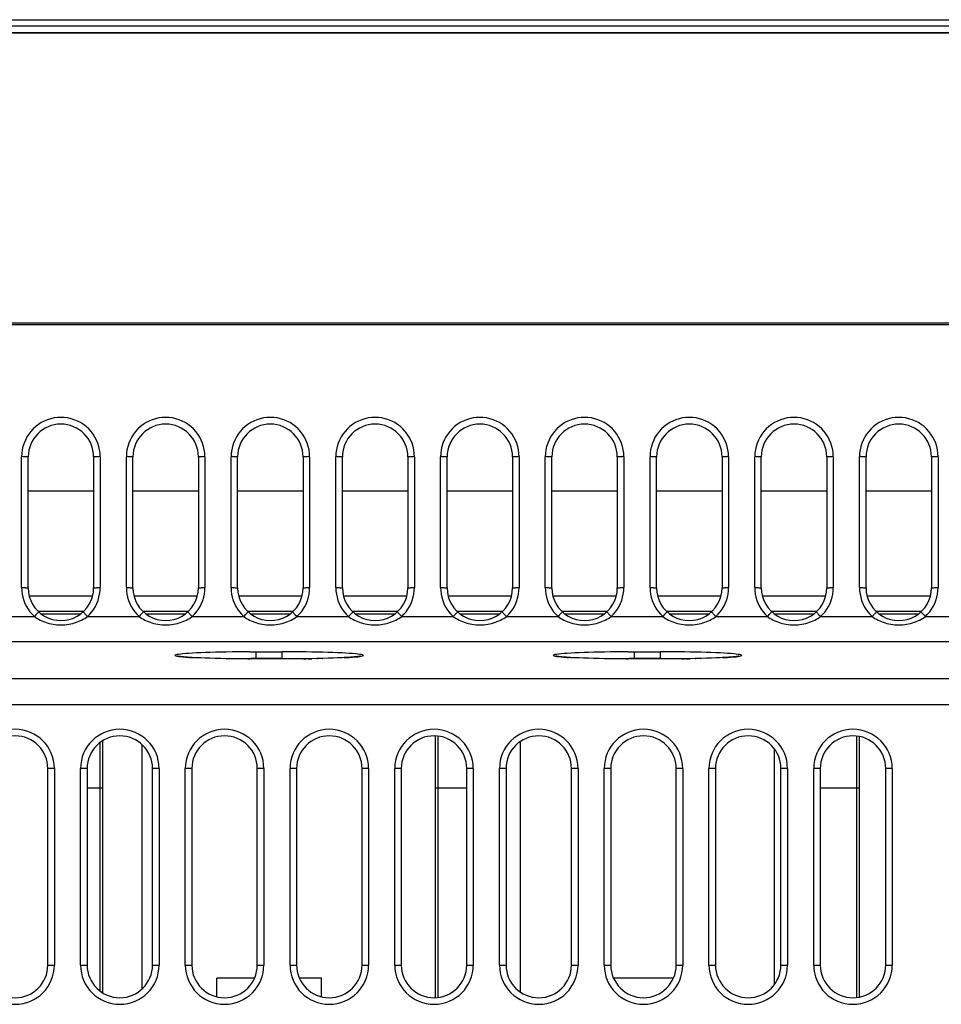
# Model space of a CAD drawing. Header units: millimetres. Extents: x 0 to 1574, y -402 to 1216.
# Tile 57 of 89: x 494 to 564, y 1092 to 1167. Entities that reach past the tile are written whole.
import ezdxf

# ---------------------------------------------------------------- set-up
doc = ezdxf.new("R2010")
doc.units = ezdxf.units.MM
doc.header["$LTSCALE"] = 65.395
for name, color, linetype in [('EFC5610_90KW_BOTTOM_1_AM_0', 7, 'CONTINUOUS'), ('EFC5610_90KW_TOP_COVER_P3__AM_0', 7, 'CONTINUOUS'), ('MANIFOLD_SOLID_BREP_128378_AM_0', 7, 'CONTINUOUS'), ('MANIFOLD_SOLID_BREP_372190_AM_0', 7, 'CONTINUOUS'), ('MANIFOLD_SOLID_BREP_374532_AM_0', 7, 'CONTINUOUS'), ('TERMINAL_HAPPY_3P_1_AM_0', 7, 'CONTINUOUS'), ('VFC5610_90KW_TOP_COVER_P3__AM_0', 7, 'CONTINUOUS')]:
    doc.layers.add(name, color=color, linetype=linetype)

msp = doc.modelspace()

# ---------------------------------------------------------------- linework, layer by layer
at = {"layer": 'EFC5610_90KW_BOTTOM_1_AM_0', "color": 7}
for p, q in [((584.794, 1144.27), (430.794, 1144.27)), ((584.794, 1144.161), (455.382, 1144.161)), ((493.794, 1124.088), (493.794, 1134.084)), ((494.294, 1124.07), (494.294, 1134.07)), ((499.294, 1134.07), (499.294, 1124.07)), ((499.794, 1134.084), (499.794, 1124.088)), ((501.794, 1124.088), (501.794, 1134.084)), ((502.294, 1124.07), (502.294, 1134.07)), ((507.294, 1134.07), (507.294, 1124.07)), ((507.794, 1134.084), (507.794, 1124.088)), ((509.794, 1124.088), (509.794, 1134.084)), ((510.294, 1124.07), (510.294, 1134.07)), ((515.294, 1134.07), (515.294, 1124.07)), ((515.794, 1134.084), (515.794, 1124.088)), ((517.794, 1124.088), (517.794, 1134.084)), ((518.294, 1124.07), (518.294, 1134.07)), ((523.294, 1134.07), (523.294, 1124.07)), ((523.794, 1134.084), (523.794, 1124.088)), ((525.794, 1124.088), (525.794, 1134.084)), ((526.294, 1124.07), (526.294, 1134.07)), ((531.294, 1134.07), (531.294, 1124.07)), ((531.794, 1134.084), (531.794, 1124.088)), ((533.794, 1124.088), (533.794, 1134.084)), ((534.294, 1124.07), (534.294, 1134.07)), ((539.294, 1134.07), (539.294, 1124.07)), ((539.794, 1134.084), (539.794, 1124.088)), ((541.794, 1124.088), (541.794, 1134.084)), ((542.294, 1124.07), (542.294, 1134.07)), ((547.294, 1134.07), (547.294, 1124.07)), ((547.794, 1134.084), (547.794, 1124.088)), ((549.794, 1124.088), (549.794, 1134.084)), ((550.294, 1124.07), (550.294, 1134.07)), ((555.294, 1134.07), (555.294, 1124.07)), ((555.794, 1134.084), (555.794, 1124.088)), ((557.794, 1124.088), (557.794, 1134.084)), ((558.294, 1124.07), (558.294, 1134.07)), ((563.294, 1134.07), (563.294, 1124.07)), ((563.794, 1134.084), (563.794, 1124.088)), ((490.824, 1121.879), (494.764, 1121.879)), ((494.853, 1121.975), (494.764, 1121.879)), ((498.62, 1122.096), (498.696, 1122.016)), ((498.824, 1121.879), (502.764, 1121.879)), ((502.853, 1121.975), (502.764, 1121.879)), ((506.62, 1122.096), (506.696, 1122.016)), ((506.824, 1121.879), (510.764, 1121.879)), ((510.853, 1121.975), (510.764, 1121.879)), ((514.62, 1122.096), (514.696, 1122.016)), ((514.824, 1121.879), (518.764, 1121.879)), ((518.853, 1121.975), (518.764, 1121.879)), ((522.62, 1122.096), (522.696, 1122.016)), ((522.824, 1121.879), (526.764, 1121.879)), ((526.853, 1121.975), (526.764, 1121.879)), ((530.62, 1122.096), (530.696, 1122.016)), ((530.824, 1121.879), (534.764, 1121.879)), ((534.853, 1121.975), (534.764, 1121.879)), ((538.62, 1122.096), (538.696, 1122.016)), ((538.824, 1121.879), (542.764, 1121.879)), ((542.853, 1121.975), (542.764, 1121.879)), ((546.62, 1122.096), (546.696, 1122.016)), ((546.824, 1121.879), (550.764, 1121.879)), ((550.853, 1121.975), (550.764, 1121.879)), ((554.62, 1122.096), (554.696, 1122.016)), ((554.824, 1121.879), (558.764, 1121.879)), ((558.853, 1121.975), (558.764, 1121.879)), ((562.62, 1122.096), (562.696, 1122.016)), ((562.824, 1121.879), (569.11, 1121.879)), ((569.11, 1119.95), (459.969, 1119.95)), ((506.453, 1118.771), (506.325, 1118.781)), ((506.593, 1118.762), (506.453, 1118.771)), ((506.746, 1118.752), (506.593, 1118.762)), ((511.229, 1119.184), (513.694, 1119.185)), ((511.694, 1119.185), (511.694, 1118.644)), ((513.694, 1118.644), (513.694, 1119.185)), ((518.768, 1118.76), (518.605, 1118.75)), ((518.916, 1118.77), (518.768, 1118.76)), ((519.052, 1118.78), (518.916, 1118.77)), ((519.174, 1118.79), (519.052, 1118.78)), ((535.422, 1118.767), (535.288, 1118.776)), ((535.568, 1118.757), (535.422, 1118.767)), ((535.727, 1118.748), (535.568, 1118.757)), ((540.129, 1119.184), (542.594, 1119.185)), ((540.594, 1119.185), (540.594, 1118.644)), ((542.594, 1118.644), (542.594, 1119.185)), ((547.668, 1118.76), (547.505, 1118.75)), ((547.816, 1118.77), (547.668, 1118.76)), ((547.952, 1118.78), (547.816, 1118.77)), ((548.074, 1118.79), (547.952, 1118.78)), ((507.183, 1118.73), (506.999, 1118.739)), ((507.485, 1118.716), (507.183, 1118.73)), ((507.819, 1118.704), (507.485, 1118.716)), ((508.184, 1118.692), (507.819, 1118.704)), ((507.819, 1118.704), (507.821, 1118.703)), ((508.582, 1118.681), (508.184, 1118.692)), ((508.184, 1118.692), (508.194, 1118.691)), ((509.013, 1118.671), (508.582, 1118.681)), ((508.582, 1118.681), (508.586, 1118.68)), ((509.478, 1118.662), (509.013, 1118.671)), ((509.977, 1118.655), (509.478, 1118.662)), ((510.508, 1118.649), (509.977, 1118.655)), ((511.071, 1118.645), (510.508, 1118.649)), ((511.661, 1118.644), (511.071, 1118.645)), ((511.071, 1118.645), (511.228, 1118.644)), ((513.694, 1118.685), (511.288, 1118.685)), ((514.162, 1118.645), (511.661, 1118.644)), ((514.756, 1118.648), (514.162, 1118.645)), ((515.317, 1118.653), (514.756, 1118.648)), ((515.299, 1118.674), (515.962, 1118.663)), ((515.843, 1118.661), (515.317, 1118.653)), ((515.317, 1118.653), (515.524, 1118.656)), ((515.672, 1118.658), (515.961, 1118.662)), ((516.333, 1118.67), (515.843, 1118.661)), ((516.785, 1118.68), (516.333, 1118.67)), ((516.333, 1118.67), (516.386, 1118.67)), ((517.202, 1118.692), (516.785, 1118.68)), ((516.785, 1118.68), (516.795, 1118.68)), ((517.582, 1118.704), (517.202, 1118.692)), ((517.928, 1118.717), (517.582, 1118.704)), ((518.24, 1118.731), (517.928, 1118.717)), ((518.429, 1118.741), (518.24, 1118.731)), ((518.605, 1118.75), (518.429, 1118.741)), ((535.899, 1118.739), (535.727, 1118.748)), ((536.083, 1118.73), (535.899, 1118.739)), ((536.385, 1118.716), (536.083, 1118.73)), ((536.719, 1118.704), (536.385, 1118.716)), ((537.084, 1118.692), (536.719, 1118.704)), ((536.719, 1118.704), (536.721, 1118.703)), ((537.482, 1118.681), (537.084, 1118.692)), ((537.084, 1118.692), (537.094, 1118.691)), ((537.913, 1118.671), (537.482, 1118.681)), ((537.482, 1118.681), (537.486, 1118.68)), ((538.378, 1118.662), (537.913, 1118.671)), ((538.877, 1118.655), (538.378, 1118.662)), ((539.408, 1118.649), (538.877, 1118.655)), ((539.971, 1118.645), (539.408, 1118.649)), ((540.561, 1118.644), (539.971, 1118.645)), ((539.971, 1118.645), (540.128, 1118.644)), ((542.594, 1118.685), (540.188, 1118.685)), ((543.062, 1118.645), (540.561, 1118.644)), ((543.656, 1118.648), (543.062, 1118.645)), ((544.217, 1118.653), (543.656, 1118.648)), ((544.199, 1118.674), (544.862, 1118.663)), ((544.743, 1118.661), (544.217, 1118.653)), ((544.217, 1118.653), (544.424, 1118.656)), ((544.572, 1118.658), (544.861, 1118.662)), ((545.233, 1118.67), (544.743, 1118.661)), ((545.685, 1118.68), (545.233, 1118.67)), ((545.233, 1118.67), (545.286, 1118.67)), ((546.102, 1118.692), (545.685, 1118.68)), ((545.685, 1118.68), (545.695, 1118.68)), ((546.482, 1118.704), (546.102, 1118.692)), ((546.828, 1118.717), (546.482, 1118.704)), ((547.14, 1118.731), (546.828, 1118.717)), ((547.329, 1118.741), (547.14, 1118.731)), ((547.505, 1118.75), (547.329, 1118.741)), ((457.254, 1117.139), (566.395, 1117.139)), ((566.395, 1115.141), (457.255, 1115.141)), ((495.794, 1095.27), (495.794, 1110.27)), ((496.294, 1110.27), (495.794, 1110.27)), ((496.294, 1110.27), (496.294, 1095.27)), ((498.294, 1095.27), (498.294, 1110.27)), ((498.794, 1110.27), (498.294, 1110.27)), ((498.794, 1110.27), (498.794, 1095.27)), ((503.794, 1095.27), (503.794, 1110.27)), ((504.294, 1110.27), (503.794, 1110.27)), ((504.294, 1110.27), (504.294, 1095.27)), ((506.294, 1095.27), (506.294, 1110.27)), ((506.794, 1110.27), (506.294, 1110.27)), ((506.794, 1110.27), (506.794, 1095.27)), ((511.794, 1095.27), (511.794, 1110.27)), ((512.294, 1110.27), (511.794, 1110.27)), ((512.294, 1110.27), (512.294, 1095.27)), ((514.294, 1095.27), (514.294, 1110.27)), ((514.794, 1110.27), (514.294, 1110.27)), ((514.794, 1110.27), (514.794, 1095.27)), ((519.794, 1095.27), (519.794, 1110.27)), ((520.294, 1110.27), (519.794, 1110.27)), ((520.294, 1110.27), (520.294, 1095.27)), ((522.294, 1095.27), (522.294, 1110.27)), ((522.794, 1110.27), (522.294, 1110.27)), ((522.794, 1110.27), (522.794, 1095.27)), ((527.794, 1095.27), (527.794, 1110.27)), ((528.294, 1110.27), (527.794, 1110.27)), ((528.294, 1110.27), (528.294, 1095.27)), ((530.294, 1095.27), (530.294, 1110.27)), ((530.794, 1110.27), (530.294, 1110.27)), ((530.794, 1110.27), (530.794, 1095.27)), ((535.794, 1095.27), (535.794, 1110.27)), ((536.294, 1110.27), (535.794, 1110.27)), ((536.294, 1110.27), (536.294, 1095.27)), ((538.294, 1095.27), (538.294, 1110.27)), ((538.794, 1110.27), (538.294, 1110.27)), ((538.794, 1110.27), (538.794, 1095.27)), ((543.794, 1095.27), (543.794, 1110.27)), ((544.294, 1110.27), (543.794, 1110.27)), ((544.294, 1110.27), (544.294, 1095.27)), ((546.294, 1095.27), (546.294, 1110.27)), ((546.794, 1110.27), (546.294, 1110.27)), ((546.794, 1110.27), (546.794, 1095.27)), ((551.794, 1095.27), (551.794, 1110.27)), ((552.294, 1110.27), (551.794, 1110.27)), ((552.294, 1110.27), (552.294, 1095.27)), ((554.294, 1095.27), (554.294, 1110.27)), ((554.794, 1110.27), (554.294, 1110.27)), ((554.794, 1110.27), (554.794, 1095.27)), ((559.794, 1095.27), (559.794, 1110.27)), ((560.294, 1110.27), (559.794, 1110.27)), ((560.294, 1110.27), (560.294, 1095.27)), ((495.794, 1095.27), (496.294, 1095.27)), ((498.294, 1095.27), (498.794, 1095.27)), ((503.794, 1095.27), (504.294, 1095.27)), ((506.294, 1095.27), (506.794, 1095.27)), ((511.794, 1095.27), (512.294, 1095.27)), ((514.294, 1095.27), (514.794, 1095.27)), ((519.794, 1095.27), (520.294, 1095.27)), ((522.294, 1095.27), (522.794, 1095.27)), ((527.794, 1095.27), (528.294, 1095.27)), ((530.294, 1095.27), (530.794, 1095.27)), ((535.794, 1095.27), (536.294, 1095.27)), ((538.294, 1095.27), (538.794, 1095.27)), ((543.794, 1095.27), (544.294, 1095.27)), ((546.294, 1095.27), (546.794, 1095.27)), ((551.794, 1095.27), (552.294, 1095.27)), ((554.294, 1095.27), (554.794, 1095.27)), ((559.794, 1095.27), (560.294, 1095.27))]:
    msp.add_line(p, q, dxfattribs=at)
for points in [[(499.794, 1134.084), (499.782, 1134.348), (499.748, 1134.608), (499.692, 1134.864), (499.613, 1135.113), (499.513, 1135.355), (499.392, 1135.587), (499.253, 1135.807), (499.094, 1136.014), (498.917, 1136.207), (498.723, 1136.385), (498.515, 1136.545), (498.293, 1136.686), (498.06, 1136.807), (497.817, 1136.908), (497.567, 1136.986), (497.311, 1137.043), (497.052, 1137.076), (496.791, 1137.087), (496.53, 1137.076), (496.271, 1137.042), (496.016, 1136.985), (495.767, 1136.907), (495.526, 1136.807), (495.294, 1136.686), (495.074, 1136.546), (494.866, 1136.387), (494.673, 1136.21), (494.497, 1136.017), (494.338, 1135.811), (494.198, 1135.592), (494.077, 1135.36), (493.976, 1135.118), (493.897, 1134.868), (493.84, 1134.611), (493.806, 1134.35), (493.794, 1134.084)], [(507.794, 1134.084), (507.782, 1134.348), (507.748, 1134.608), (507.692, 1134.864), (507.613, 1135.113), (507.513, 1135.355), (507.392, 1135.587), (507.253, 1135.807), (507.094, 1136.014), (506.917, 1136.207), (506.723, 1136.385), (506.515, 1136.545), (506.293, 1136.686), (506.06, 1136.807), (505.817, 1136.908), (505.567, 1136.986), (505.311, 1137.043), (505.052, 1137.076), (504.791, 1137.087), (504.53, 1137.076), (504.271, 1137.042), (504.016, 1136.985), (503.767, 1136.907), (503.526, 1136.807), (503.294, 1136.686), (503.074, 1136.546), (502.866, 1136.387), (502.673, 1136.21), (502.497, 1136.017), (502.338, 1135.811), (502.198, 1135.592), (502.077, 1135.36), (501.976, 1135.118), (501.897, 1134.868), (501.84, 1134.611), (501.806, 1134.35), (501.794, 1134.084)], [(515.794, 1134.084), (515.782, 1134.348), (515.748, 1134.608), (515.692, 1134.864), (515.613, 1135.113), (515.513, 1135.355), (515.392, 1135.587), (515.253, 1135.807), (515.094, 1136.014), (514.917, 1136.207), (514.723, 1136.385), (514.515, 1136.545), (514.293, 1136.686), (514.06, 1136.807), (513.817, 1136.908), (513.567, 1136.986), (513.311, 1137.043), (513.052, 1137.076), (512.791, 1137.087), (512.53, 1137.076), (512.271, 1137.042), (512.016, 1136.985), (511.767, 1136.907), (511.526, 1136.807), (511.294, 1136.686), (511.074, 1136.546), (510.866, 1136.387), (510.673, 1136.21), (510.497, 1136.017), (510.338, 1135.811), (510.198, 1135.592), (510.077, 1135.36), (509.976, 1135.118), (509.897, 1134.868), (509.84, 1134.611), (509.806, 1134.35), (509.794, 1134.084)], [(523.794, 1134.084), (523.782, 1134.348), (523.748, 1134.608), (523.692, 1134.864), (523.613, 1135.113), (523.513, 1135.355), (523.392, 1135.587), (523.253, 1135.807), (523.094, 1136.014), (522.917, 1136.207), (522.723, 1136.385), (522.515, 1136.545), (522.293, 1136.686), (522.06, 1136.807), (521.817, 1136.908), (521.567, 1136.986), (521.311, 1137.043), (521.052, 1137.076), (520.791, 1137.087), (520.53, 1137.076), (520.271, 1137.042), (520.016, 1136.985), (519.767, 1136.907), (519.526, 1136.807), (519.294, 1136.686), (519.074, 1136.546), (518.866, 1136.387), (518.673, 1136.21), (518.497, 1136.017), (518.338, 1135.811), (518.198, 1135.592), (518.077, 1135.36), (517.976, 1135.118), (517.897, 1134.868), (517.84, 1134.611), (517.806, 1134.35), (517.794, 1134.084)], [(531.794, 1134.084), (531.782, 1134.348), (531.748, 1134.608), (531.692, 1134.864), (531.613, 1135.113), (531.513, 1135.355), (531.392, 1135.587), (531.253, 1135.807), (531.094, 1136.014), (530.917, 1136.207), (530.723, 1136.385), (530.515, 1136.545), (530.293, 1136.686), (530.06, 1136.807), (529.817, 1136.908), (529.567, 1136.986), (529.311, 1137.043), (529.052, 1137.076), (528.791, 1137.087), (528.53, 1137.076), (528.271, 1137.042), (528.016, 1136.985), (527.767, 1136.907), (527.526, 1136.807), (527.294, 1136.686), (527.074, 1136.546), (526.866, 1136.387), (526.673, 1136.21), (526.497, 1136.017), (526.338, 1135.811), (526.198, 1135.592), (526.077, 1135.36), (525.976, 1135.118), (525.897, 1134.868), (525.84, 1134.611), (525.806, 1134.35), (525.794, 1134.084)], [(539.794, 1134.084), (539.782, 1134.348), (539.748, 1134.608), (539.692, 1134.864), (539.613, 1135.113), (539.513, 1135.355), (539.392, 1135.587), (539.253, 1135.807), (539.094, 1136.014), (538.917, 1136.207), (538.723, 1136.385), (538.515, 1136.545), (538.293, 1136.686), (538.06, 1136.807), (537.817, 1136.908), (537.567, 1136.986), (537.311, 1137.043), (537.052, 1137.076), (536.791, 1137.087), (536.53, 1137.076), (536.271, 1137.042), (536.016, 1136.985), (535.767, 1136.907), (535.526, 1136.807), (535.294, 1136.686), (535.074, 1136.546), (534.866, 1136.387), (534.673, 1136.21), (534.497, 1136.017), (534.338, 1135.811), (534.198, 1135.592), (534.077, 1135.36), (533.976, 1135.118), (533.897, 1134.868), (533.84, 1134.611), (533.806, 1134.35), (533.794, 1134.084)], [(547.794, 1134.084), (547.782, 1134.348), (547.748, 1134.608), (547.692, 1134.864), (547.613, 1135.113), (547.513, 1135.355), (547.392, 1135.587), (547.253, 1135.807), (547.094, 1136.014), (546.917, 1136.207), (546.723, 1136.385), (546.515, 1136.545), (546.293, 1136.686), (546.06, 1136.807), (545.817, 1136.908), (545.567, 1136.986), (545.311, 1137.043), (545.052, 1137.076), (544.791, 1137.087), (544.53, 1137.076), (544.271, 1137.042), (544.016, 1136.985), (543.767, 1136.907), (543.526, 1136.807), (543.294, 1136.686), (543.074, 1136.546), (542.866, 1136.387), (542.673, 1136.21), (542.497, 1136.017), (542.338, 1135.811), (542.198, 1135.592), (542.077, 1135.36), (541.976, 1135.118), (541.897, 1134.868), (541.84, 1134.611), (541.806, 1134.35), (541.794, 1134.084)], [(555.794, 1134.084), (555.782, 1134.348), (555.748, 1134.608), (555.692, 1134.864), (555.613, 1135.113), (555.513, 1135.355), (555.392, 1135.587), (555.253, 1135.807), (555.094, 1136.014), (554.917, 1136.207), (554.723, 1136.385), (554.515, 1136.545), (554.293, 1136.686), (554.06, 1136.807), (553.817, 1136.908), (553.567, 1136.986), (553.311, 1137.043), (553.052, 1137.076), (552.791, 1137.087), (552.53, 1137.076), (552.271, 1137.042), (552.016, 1136.985), (551.767, 1136.907), (551.526, 1136.807), (551.294, 1136.686), (551.074, 1136.546), (550.866, 1136.387), (550.673, 1136.21), (550.497, 1136.017), (550.338, 1135.811), (550.198, 1135.592), (550.077, 1135.36), (549.976, 1135.118), (549.897, 1134.868), (549.84, 1134.611), (549.806, 1134.35), (549.794, 1134.084)], [(563.794, 1134.084), (563.782, 1134.348), (563.748, 1134.608), (563.692, 1134.864), (563.613, 1135.113), (563.513, 1135.355), (563.392, 1135.587), (563.253, 1135.807), (563.094, 1136.014), (562.917, 1136.207), (562.723, 1136.385), (562.515, 1136.545), (562.293, 1136.686), (562.06, 1136.807), (561.817, 1136.908), (561.567, 1136.986), (561.311, 1137.043), (561.052, 1137.076), (560.791, 1137.087), (560.53, 1137.076), (560.271, 1137.042), (560.016, 1136.985), (559.767, 1136.907), (559.526, 1136.807), (559.294, 1136.686), (559.074, 1136.546), (558.866, 1136.387), (558.673, 1136.21), (558.497, 1136.017), (558.338, 1135.811), (558.198, 1135.592), (558.077, 1135.36), (557.976, 1135.118), (557.897, 1134.868), (557.84, 1134.611), (557.806, 1134.35), (557.794, 1134.084)], [(494.294, 1134.07), (494.29, 1134.073), (494.277, 1134.075), (494.257, 1134.077), (494.229, 1134.079), (494.195, 1134.081), (494.153, 1134.082), (494.104, 1134.084), (494.05, 1134.085), (493.991, 1134.086), (493.928, 1134.087), (493.862, 1134.088), (493.794, 1134.088)], [(499.794, 1134.088), (499.728, 1134.088), (499.665, 1134.087), (499.605, 1134.086), (499.548, 1134.085), (499.495, 1134.084), (499.446, 1134.083), (499.402, 1134.081), (499.364, 1134.079), (499.334, 1134.077), (499.312, 1134.075), (499.298, 1134.073), (499.294, 1134.07)], [(502.294, 1134.07), (502.29, 1134.073), (502.277, 1134.075), (502.257, 1134.077), (502.229, 1134.079), (502.195, 1134.081), (502.153, 1134.082), (502.104, 1134.084), (502.05, 1134.085), (501.991, 1134.086), (501.928, 1134.087), (501.862, 1134.088), (501.794, 1134.088)], [(507.794, 1134.088), (507.728, 1134.088), (507.665, 1134.087), (507.605, 1134.086), (507.548, 1134.085), (507.495, 1134.084), (507.446, 1134.083), (507.402, 1134.081), (507.364, 1134.079), (507.334, 1134.077), (507.312, 1134.075), (507.298, 1134.073), (507.294, 1134.07)], [(510.294, 1134.07), (510.29, 1134.073), (510.277, 1134.075), (510.257, 1134.077), (510.229, 1134.079), (510.195, 1134.081), (510.153, 1134.082), (510.104, 1134.084), (510.05, 1134.085), (509.991, 1134.086), (509.928, 1134.087), (509.862, 1134.088), (509.794, 1134.088)], [(515.794, 1134.088), (515.728, 1134.088), (515.665, 1134.087), (515.605, 1134.086), (515.548, 1134.085), (515.495, 1134.084), (515.446, 1134.083), (515.402, 1134.081), (515.364, 1134.079), (515.334, 1134.077), (515.312, 1134.075), (515.298, 1134.073), (515.294, 1134.07)], [(518.294, 1134.07), (518.29, 1134.073), (518.277, 1134.075), (518.257, 1134.077), (518.229, 1134.079), (518.195, 1134.081), (518.153, 1134.082), (518.104, 1134.084), (518.05, 1134.085), (517.991, 1134.086), (517.928, 1134.087), (517.862, 1134.088), (517.794, 1134.088)], [(523.794, 1134.088), (523.728, 1134.088), (523.665, 1134.087), (523.605, 1134.086), (523.548, 1134.085), (523.495, 1134.084), (523.446, 1134.083), (523.402, 1134.081), (523.364, 1134.079), (523.334, 1134.077), (523.312, 1134.075), (523.298, 1134.073), (523.294, 1134.07)], [(526.294, 1134.07), (526.29, 1134.073), (526.277, 1134.075), (526.257, 1134.077), (526.229, 1134.079), (526.195, 1134.081), (526.153, 1134.082), (526.104, 1134.084), (526.05, 1134.085), (525.991, 1134.086), (525.928, 1134.087), (525.862, 1134.088), (525.794, 1134.088)], [(531.794, 1134.088), (531.728, 1134.088), (531.665, 1134.087), (531.605, 1134.086), (531.548, 1134.085), (531.495, 1134.084), (531.446, 1134.083), (531.402, 1134.081), (531.364, 1134.079), (531.334, 1134.077), (531.312, 1134.075), (531.298, 1134.073), (531.294, 1134.07)], [(534.294, 1134.07), (534.29, 1134.073), (534.277, 1134.075), (534.257, 1134.077), (534.229, 1134.079), (534.195, 1134.081), (534.153, 1134.082), (534.104, 1134.084), (534.05, 1134.085), (533.991, 1134.086), (533.928, 1134.087), (533.862, 1134.088), (533.794, 1134.088)], [(539.794, 1134.088), (539.728, 1134.088), (539.665, 1134.087), (539.605, 1134.086), (539.548, 1134.085), (539.495, 1134.084), (539.446, 1134.083), (539.402, 1134.081), (539.364, 1134.079), (539.334, 1134.077), (539.312, 1134.075), (539.298, 1134.073), (539.294, 1134.07)], [(542.294, 1134.07), (542.29, 1134.073), (542.277, 1134.075), (542.257, 1134.077), (542.229, 1134.079), (542.195, 1134.081), (542.153, 1134.082), (542.104, 1134.084), (542.05, 1134.085), (541.991, 1134.086), (541.928, 1134.087), (541.862, 1134.088), (541.794, 1134.088)], [(547.794, 1134.088), (547.728, 1134.088), (547.665, 1134.087), (547.605, 1134.086), (547.548, 1134.085), (547.495, 1134.084), (547.446, 1134.083), (547.402, 1134.081), (547.364, 1134.079), (547.334, 1134.077), (547.312, 1134.075), (547.298, 1134.073), (547.294, 1134.07)], [(550.294, 1134.07), (550.29, 1134.073), (550.277, 1134.075), (550.257, 1134.077), (550.229, 1134.079), (550.195, 1134.081), (550.153, 1134.082), (550.104, 1134.084), (550.05, 1134.085), (549.991, 1134.086), (549.928, 1134.087), (549.862, 1134.088), (549.794, 1134.088)], [(555.794, 1134.088), (555.728, 1134.088), (555.665, 1134.087), (555.605, 1134.086), (555.548, 1134.085), (555.495, 1134.084), (555.446, 1134.083), (555.402, 1134.081), (555.364, 1134.079), (555.334, 1134.077), (555.312, 1134.075), (555.298, 1134.073), (555.294, 1134.07)], [(558.294, 1134.07), (558.29, 1134.073), (558.277, 1134.075), (558.257, 1134.077), (558.229, 1134.079), (558.195, 1134.081), (558.153, 1134.082), (558.104, 1134.084), (558.05, 1134.085), (557.991, 1134.086), (557.928, 1134.087), (557.862, 1134.088), (557.794, 1134.088)], [(563.794, 1134.088), (563.728, 1134.088), (563.665, 1134.087), (563.605, 1134.086), (563.548, 1134.085), (563.495, 1134.084), (563.446, 1134.083), (563.402, 1134.081), (563.364, 1134.079), (563.334, 1134.077), (563.312, 1134.075), (563.298, 1134.073), (563.294, 1134.07)], [(493.794, 1124.088), (493.804, 1123.839), (493.835, 1123.593), (493.886, 1123.35), (493.957, 1123.113), (494.047, 1122.881), (494.156, 1122.658), (494.283, 1122.445), (494.428, 1122.243), (494.588, 1122.055), (494.764, 1121.879)], [(493.794, 1124.088), (493.86, 1124.088), (493.923, 1124.087), (493.983, 1124.086), (494.039, 1124.085), (494.093, 1124.084), (494.142, 1124.083), (494.186, 1124.081), (494.223, 1124.079), (494.253, 1124.077), (494.276, 1124.075), (494.289, 1124.073), (494.294, 1124.07)], [(498.824, 1121.879), (499, 1122.055), (499.16, 1122.243), (499.304, 1122.445), (499.431, 1122.658), (499.541, 1122.881), (499.631, 1123.113), (499.702, 1123.35), (499.753, 1123.593), (499.783, 1123.839), (499.794, 1124.088)], [(499.294, 1124.07), (499.298, 1124.073), (499.311, 1124.075), (499.331, 1124.077), (499.358, 1124.079), (499.393, 1124.081), (499.435, 1124.082), (499.483, 1124.084), (499.538, 1124.085), (499.597, 1124.086), (499.66, 1124.087), (499.726, 1124.088), (499.794, 1124.088)], [(501.794, 1124.088), (501.804, 1123.839), (501.835, 1123.593), (501.886, 1123.35), (501.957, 1123.113), (502.047, 1122.881), (502.156, 1122.658), (502.283, 1122.445), (502.428, 1122.243), (502.588, 1122.055), (502.764, 1121.879)], [(501.794, 1124.088), (501.86, 1124.088), (501.923, 1124.087), (501.983, 1124.086), (502.039, 1124.085), (502.093, 1124.084), (502.142, 1124.083), (502.186, 1124.081), (502.223, 1124.079), (502.253, 1124.077), (502.276, 1124.075), (502.289, 1124.073), (502.294, 1124.07)], [(506.824, 1121.879), (507, 1122.055), (507.16, 1122.243), (507.304, 1122.445), (507.431, 1122.658), (507.541, 1122.881), (507.631, 1123.113), (507.702, 1123.35), (507.753, 1123.593), (507.783, 1123.839), (507.794, 1124.088)], [(507.294, 1124.07), (507.298, 1124.073), (507.311, 1124.075), (507.331, 1124.077), (507.358, 1124.079), (507.393, 1124.081), (507.435, 1124.082), (507.483, 1124.084), (507.538, 1124.085), (507.597, 1124.086), (507.66, 1124.087), (507.726, 1124.088), (507.794, 1124.088)], [(509.794, 1124.088), (509.804, 1123.839), (509.835, 1123.593), (509.886, 1123.35), (509.957, 1123.113), (510.047, 1122.881), (510.156, 1122.658), (510.283, 1122.445), (510.428, 1122.243), (510.588, 1122.055), (510.764, 1121.879)], [(509.794, 1124.088), (509.86, 1124.088), (509.923, 1124.087), (509.983, 1124.086), (510.039, 1124.085), (510.093, 1124.084), (510.142, 1124.083), (510.186, 1124.081), (510.223, 1124.079), (510.253, 1124.077), (510.276, 1124.075), (510.289, 1124.073), (510.294, 1124.07)], [(514.824, 1121.879), (515, 1122.055), (515.16, 1122.243), (515.304, 1122.445), (515.431, 1122.658), (515.541, 1122.881), (515.631, 1123.113), (515.702, 1123.35), (515.753, 1123.593), (515.783, 1123.839), (515.794, 1124.088)], [(515.294, 1124.07), (515.298, 1124.073), (515.311, 1124.075), (515.331, 1124.077), (515.358, 1124.079), (515.393, 1124.081), (515.435, 1124.082), (515.483, 1124.084), (515.538, 1124.085), (515.597, 1124.086), (515.66, 1124.087), (515.726, 1124.088), (515.794, 1124.088)], [(517.794, 1124.088), (517.804, 1123.839), (517.835, 1123.593), (517.886, 1123.35), (517.957, 1123.113), (518.047, 1122.881), (518.156, 1122.658), (518.283, 1122.445), (518.428, 1122.243), (518.588, 1122.055), (518.764, 1121.879)], [(517.794, 1124.088), (517.86, 1124.088), (517.923, 1124.087), (517.983, 1124.086), (518.039, 1124.085), (518.093, 1124.084), (518.142, 1124.083), (518.186, 1124.081), (518.223, 1124.079), (518.253, 1124.077), (518.276, 1124.075), (518.289, 1124.073), (518.294, 1124.07)], [(522.824, 1121.879), (523, 1122.055), (523.16, 1122.243), (523.304, 1122.445), (523.431, 1122.658), (523.541, 1122.881), (523.631, 1123.113), (523.702, 1123.35), (523.753, 1123.593), (523.783, 1123.839), (523.794, 1124.088)], [(523.294, 1124.07), (523.298, 1124.073), (523.311, 1124.075), (523.331, 1124.077), (523.358, 1124.079), (523.393, 1124.081), (523.435, 1124.082), (523.483, 1124.084), (523.538, 1124.085), (523.597, 1124.086), (523.66, 1124.087), (523.726, 1124.088), (523.794, 1124.088)], [(525.794, 1124.088), (525.804, 1123.839), (525.835, 1123.593), (525.886, 1123.35), (525.957, 1123.113), (526.047, 1122.881), (526.156, 1122.658), (526.283, 1122.445), (526.428, 1122.243), (526.588, 1122.055), (526.764, 1121.879)], [(525.794, 1124.088), (525.86, 1124.088), (525.923, 1124.087), (525.983, 1124.086), (526.039, 1124.085), (526.093, 1124.084), (526.142, 1124.083), (526.186, 1124.081), (526.223, 1124.079), (526.253, 1124.077), (526.276, 1124.075), (526.289, 1124.073), (526.294, 1124.07)], [(530.824, 1121.879), (531, 1122.055), (531.16, 1122.243), (531.304, 1122.445), (531.431, 1122.658), (531.541, 1122.881), (531.631, 1123.113), (531.702, 1123.35), (531.753, 1123.593), (531.783, 1123.839), (531.794, 1124.088)], [(531.294, 1124.07), (531.298, 1124.073), (531.311, 1124.075), (531.331, 1124.077), (531.358, 1124.079), (531.393, 1124.081), (531.435, 1124.082), (531.483, 1124.084), (531.538, 1124.085), (531.597, 1124.086), (531.66, 1124.087), (531.726, 1124.088), (531.794, 1124.088)], [(533.794, 1124.088), (533.804, 1123.839), (533.835, 1123.593), (533.886, 1123.35), (533.957, 1123.113), (534.047, 1122.881), (534.156, 1122.658), (534.283, 1122.445), (534.428, 1122.243), (534.588, 1122.055), (534.764, 1121.879)], [(533.794, 1124.088), (533.86, 1124.088), (533.923, 1124.087), (533.983, 1124.086), (534.039, 1124.085), (534.093, 1124.084), (534.142, 1124.083), (534.186, 1124.081), (534.223, 1124.079), (534.253, 1124.077), (534.276, 1124.075), (534.289, 1124.073), (534.294, 1124.07)], [(538.824, 1121.879), (539, 1122.055), (539.16, 1122.243), (539.304, 1122.445), (539.431, 1122.658), (539.541, 1122.881), (539.631, 1123.113), (539.702, 1123.35), (539.753, 1123.593), (539.783, 1123.839), (539.794, 1124.088)], [(539.294, 1124.07), (539.298, 1124.073), (539.311, 1124.075), (539.331, 1124.077), (539.358, 1124.079), (539.393, 1124.081), (539.435, 1124.082), (539.483, 1124.084), (539.538, 1124.085), (539.597, 1124.086), (539.66, 1124.087), (539.726, 1124.088), (539.794, 1124.088)], [(541.794, 1124.088), (541.804, 1123.839), (541.835, 1123.593), (541.886, 1123.35), (541.957, 1123.113), (542.047, 1122.881), (542.156, 1122.658), (542.283, 1122.445), (542.428, 1122.243), (542.588, 1122.055), (542.764, 1121.879)], [(541.794, 1124.088), (541.86, 1124.088), (541.923, 1124.087), (541.983, 1124.086), (542.039, 1124.085), (542.093, 1124.084), (542.142, 1124.083), (542.186, 1124.081), (542.223, 1124.079), (542.253, 1124.077), (542.276, 1124.075), (542.289, 1124.073), (542.294, 1124.07)], [(546.824, 1121.879), (547, 1122.055), (547.16, 1122.243), (547.304, 1122.445), (547.431, 1122.658), (547.541, 1122.881), (547.631, 1123.113), (547.702, 1123.35), (547.753, 1123.593), (547.783, 1123.839), (547.794, 1124.088)], [(547.294, 1124.07), (547.298, 1124.073), (547.311, 1124.075), (547.331, 1124.077), (547.358, 1124.079), (547.393, 1124.081), (547.435, 1124.082), (547.483, 1124.084), (547.538, 1124.085), (547.597, 1124.086), (547.66, 1124.087), (547.726, 1124.088), (547.794, 1124.088)], [(549.794, 1124.088), (549.804, 1123.839), (549.835, 1123.593), (549.886, 1123.35), (549.957, 1123.113), (550.047, 1122.881), (550.156, 1122.658), (550.283, 1122.445), (550.428, 1122.243), (550.588, 1122.055), (550.764, 1121.879)], [(549.794, 1124.088), (549.86, 1124.088), (549.923, 1124.087), (549.983, 1124.086), (550.039, 1124.085), (550.093, 1124.084), (550.142, 1124.083), (550.186, 1124.081), (550.223, 1124.079), (550.253, 1124.077), (550.276, 1124.075), (550.289, 1124.073), (550.294, 1124.07)], [(554.824, 1121.879), (555, 1122.055), (555.16, 1122.243), (555.304, 1122.445), (555.431, 1122.658), (555.541, 1122.881), (555.631, 1123.113), (555.702, 1123.35), (555.753, 1123.593), (555.783, 1123.839), (555.794, 1124.088)], [(555.294, 1124.07), (555.298, 1124.073), (555.311, 1124.075), (555.331, 1124.077), (555.358, 1124.079), (555.393, 1124.081), (555.435, 1124.082), (555.483, 1124.084), (555.538, 1124.085), (555.597, 1124.086), (555.66, 1124.087), (555.726, 1124.088), (555.794, 1124.088)], [(557.794, 1124.088), (557.804, 1123.839), (557.835, 1123.593), (557.886, 1123.35), (557.957, 1123.113), (558.047, 1122.881), (558.156, 1122.658), (558.283, 1122.445), (558.428, 1122.243), (558.588, 1122.055), (558.764, 1121.879)], [(557.794, 1124.088), (557.86, 1124.088), (557.923, 1124.087), (557.983, 1124.086), (558.039, 1124.085), (558.093, 1124.084), (558.142, 1124.083), (558.186, 1124.081), (558.223, 1124.079), (558.253, 1124.077), (558.276, 1124.075), (558.289, 1124.073), (558.294, 1124.07)], [(562.824, 1121.879), (563, 1122.055), (563.16, 1122.243), (563.304, 1122.445), (563.431, 1122.658), (563.541, 1122.881), (563.631, 1123.113), (563.702, 1123.35), (563.753, 1123.593), (563.783, 1123.839), (563.794, 1124.088)], [(563.294, 1124.07), (563.298, 1124.073), (563.311, 1124.075), (563.331, 1124.077), (563.358, 1124.079), (563.393, 1124.081), (563.435, 1124.082), (563.483, 1124.084), (563.538, 1124.085), (563.597, 1124.086), (563.66, 1124.087), (563.726, 1124.088), (563.794, 1124.088)], [(494.764, 1121.879), (494.866, 1121.807), (494.974, 1121.738), (495.089, 1121.671), (495.21, 1121.607), (495.338, 1121.548), (495.47, 1121.492), (495.608, 1121.441), (495.749, 1121.396), (495.894, 1121.356), (496.042, 1121.322), (496.191, 1121.295), (496.341, 1121.273), (496.492, 1121.258), (496.643, 1121.249), (496.794, 1121.246), (496.945, 1121.249), (497.095, 1121.258), (497.246, 1121.273), (497.396, 1121.295), (497.545, 1121.322), (497.693, 1121.356), (497.838, 1121.396), (497.98, 1121.441), (498.117, 1121.492), (498.25, 1121.548), (498.377, 1121.607), (498.499, 1121.671), (498.614, 1121.738), (498.722, 1121.807), (498.824, 1121.879)], [(495.102, 1122.229), (495.099, 1122.227), (495.089, 1122.219), (495.075, 1122.206), (495.056, 1122.187), (495.032, 1122.163), (495.004, 1122.134), (494.971, 1122.1), (494.935, 1122.062), (494.853, 1121.975)], [(498.485, 1122.229), (498.489, 1122.227), (498.499, 1122.219), (498.514, 1122.205), (498.533, 1122.185), (498.558, 1122.16), (498.587, 1122.13), (498.62, 1122.096)], [(498.696, 1122.016), (498.78, 1121.925), (498.824, 1121.879)], [(502.764, 1121.879), (502.866, 1121.807), (502.974, 1121.738), (503.089, 1121.671), (503.21, 1121.607), (503.338, 1121.548), (503.47, 1121.492), (503.608, 1121.441), (503.749, 1121.396), (503.894, 1121.356), (504.042, 1121.322), (504.191, 1121.295), (504.341, 1121.273), (504.492, 1121.258), (504.643, 1121.249), (504.794, 1121.246), (504.945, 1121.249), (505.095, 1121.258), (505.246, 1121.273), (505.396, 1121.295), (505.545, 1121.322), (505.693, 1121.356), (505.838, 1121.396), (505.98, 1121.441), (506.117, 1121.492), (506.25, 1121.548), (506.377, 1121.607), (506.499, 1121.671), (506.614, 1121.738), (506.722, 1121.807), (506.824, 1121.879)], [(503.102, 1122.229), (503.099, 1122.227), (503.089, 1122.219), (503.075, 1122.206), (503.056, 1122.187), (503.032, 1122.163), (503.004, 1122.134), (502.971, 1122.1), (502.935, 1122.062), (502.853, 1121.975)], [(506.485, 1122.229), (506.489, 1122.227), (506.499, 1122.219), (506.514, 1122.205), (506.533, 1122.185), (506.558, 1122.16), (506.587, 1122.13), (506.62, 1122.096)], [(506.696, 1122.016), (506.78, 1121.925), (506.824, 1121.879)], [(510.764, 1121.879), (510.866, 1121.807), (510.974, 1121.738), (511.089, 1121.671), (511.21, 1121.607), (511.338, 1121.548), (511.47, 1121.492), (511.608, 1121.441), (511.749, 1121.396), (511.894, 1121.356), (512.042, 1121.322), (512.191, 1121.295), (512.341, 1121.273), (512.492, 1121.258), (512.643, 1121.249), (512.794, 1121.246), (512.945, 1121.249), (513.095, 1121.258), (513.246, 1121.273), (513.396, 1121.295), (513.545, 1121.322), (513.693, 1121.356), (513.838, 1121.396), (513.98, 1121.441), (514.117, 1121.492), (514.25, 1121.548), (514.377, 1121.607), (514.499, 1121.671), (514.614, 1121.738), (514.722, 1121.807), (514.824, 1121.879)], [(511.102, 1122.229), (511.099, 1122.227), (511.089, 1122.219), (511.075, 1122.206), (511.056, 1122.187), (511.032, 1122.163), (511.004, 1122.134), (510.971, 1122.1), (510.935, 1122.062), (510.853, 1121.975)], [(514.485, 1122.229), (514.489, 1122.227), (514.499, 1122.219), (514.514, 1122.205), (514.533, 1122.185), (514.558, 1122.16), (514.587, 1122.13), (514.62, 1122.096)], [(514.696, 1122.016), (514.78, 1121.925), (514.824, 1121.879)], [(518.764, 1121.879), (518.866, 1121.807), (518.974, 1121.738), (519.089, 1121.671), (519.21, 1121.607), (519.338, 1121.548), (519.47, 1121.492), (519.608, 1121.441), (519.749, 1121.396), (519.894, 1121.356), (520.042, 1121.322), (520.191, 1121.295), (520.341, 1121.273), (520.492, 1121.258), (520.643, 1121.249), (520.794, 1121.246), (520.945, 1121.249), (521.095, 1121.258), (521.246, 1121.273), (521.396, 1121.295), (521.545, 1121.322), (521.693, 1121.356), (521.838, 1121.396), (521.98, 1121.441), (522.117, 1121.492), (522.25, 1121.548), (522.377, 1121.607), (522.499, 1121.671), (522.614, 1121.738), (522.722, 1121.807), (522.824, 1121.879)], [(519.102, 1122.229), (519.099, 1122.227), (519.089, 1122.219), (519.075, 1122.206), (519.056, 1122.187), (519.032, 1122.163), (519.004, 1122.134), (518.971, 1122.1), (518.935, 1122.062), (518.853, 1121.975)], [(522.485, 1122.229), (522.489, 1122.227), (522.499, 1122.219), (522.514, 1122.205), (522.533, 1122.185), (522.558, 1122.16), (522.587, 1122.13), (522.62, 1122.096)], [(522.696, 1122.016), (522.78, 1121.925), (522.824, 1121.879)], [(526.764, 1121.879), (526.866, 1121.807), (526.974, 1121.738), (527.089, 1121.671), (527.21, 1121.607), (527.338, 1121.548), (527.47, 1121.492), (527.608, 1121.441), (527.749, 1121.396), (527.894, 1121.356), (528.042, 1121.322), (528.191, 1121.295), (528.341, 1121.273), (528.492, 1121.258), (528.643, 1121.249), (528.794, 1121.246), (528.945, 1121.249), (529.095, 1121.258), (529.246, 1121.273), (529.396, 1121.295), (529.545, 1121.322), (529.693, 1121.356), (529.838, 1121.396), (529.98, 1121.441), (530.117, 1121.492), (530.25, 1121.548), (530.377, 1121.607), (530.499, 1121.671), (530.614, 1121.738), (530.722, 1121.807), (530.824, 1121.879)], [(527.102, 1122.229), (527.099, 1122.227), (527.089, 1122.219), (527.075, 1122.206), (527.056, 1122.187), (527.032, 1122.163), (527.004, 1122.134), (526.971, 1122.1), (526.935, 1122.062), (526.853, 1121.975)], [(530.485, 1122.229), (530.489, 1122.227), (530.499, 1122.219), (530.514, 1122.205), (530.533, 1122.185), (530.558, 1122.16), (530.587, 1122.13), (530.62, 1122.096)], [(530.696, 1122.016), (530.78, 1121.925), (530.824, 1121.879)], [(534.764, 1121.879), (534.866, 1121.807), (534.974, 1121.738), (535.089, 1121.671), (535.21, 1121.607), (535.338, 1121.548), (535.47, 1121.492), (535.608, 1121.441), (535.749, 1121.396), (535.894, 1121.356), (536.042, 1121.322), (536.191, 1121.295), (536.341, 1121.273), (536.492, 1121.258), (536.643, 1121.249), (536.794, 1121.246), (536.945, 1121.249), (537.095, 1121.258), (537.246, 1121.273), (537.396, 1121.295), (537.545, 1121.322), (537.693, 1121.356), (537.838, 1121.396), (537.98, 1121.441), (538.117, 1121.492), (538.25, 1121.548), (538.377, 1121.607), (538.499, 1121.671), (538.614, 1121.738), (538.722, 1121.807), (538.824, 1121.879)], [(535.102, 1122.229), (535.099, 1122.227), (535.089, 1122.219), (535.075, 1122.206), (535.056, 1122.187), (535.032, 1122.163), (535.004, 1122.134), (534.971, 1122.1), (534.935, 1122.062), (534.853, 1121.975)], [(538.485, 1122.229), (538.489, 1122.227), (538.499, 1122.219), (538.514, 1122.205), (538.533, 1122.185), (538.558, 1122.16), (538.587, 1122.13), (538.62, 1122.096)], [(538.696, 1122.016), (538.78, 1121.925), (538.824, 1121.879)], [(542.764, 1121.879), (542.866, 1121.807), (542.974, 1121.738), (543.089, 1121.671), (543.21, 1121.607), (543.338, 1121.548), (543.47, 1121.492), (543.608, 1121.441), (543.749, 1121.396), (543.894, 1121.356), (544.042, 1121.322), (544.191, 1121.295), (544.341, 1121.273), (544.492, 1121.258), (544.643, 1121.249), (544.794, 1121.246), (544.945, 1121.249), (545.095, 1121.258), (545.246, 1121.273), (545.396, 1121.295), (545.545, 1121.322), (545.693, 1121.356), (545.838, 1121.396), (545.98, 1121.441), (546.117, 1121.492), (546.25, 1121.548), (546.377, 1121.607), (546.499, 1121.671), (546.614, 1121.738), (546.722, 1121.807), (546.824, 1121.879)], [(543.102, 1122.229), (543.099, 1122.227), (543.089, 1122.219), (543.075, 1122.206), (543.056, 1122.187), (543.032, 1122.163), (543.004, 1122.134), (542.971, 1122.1), (542.935, 1122.062), (542.853, 1121.975)], [(546.485, 1122.229), (546.489, 1122.227), (546.499, 1122.219), (546.514, 1122.205), (546.533, 1122.185), (546.558, 1122.16), (546.587, 1122.13), (546.62, 1122.096)], [(546.696, 1122.016), (546.78, 1121.925), (546.824, 1121.879)], [(550.764, 1121.879), (550.866, 1121.807), (550.974, 1121.738), (551.089, 1121.671), (551.21, 1121.607), (551.338, 1121.548), (551.47, 1121.492), (551.608, 1121.441), (551.749, 1121.396), (551.894, 1121.356), (552.042, 1121.322), (552.191, 1121.295), (552.341, 1121.273), (552.492, 1121.258), (552.643, 1121.249), (552.794, 1121.246), (552.945, 1121.249), (553.095, 1121.258), (553.246, 1121.273), (553.396, 1121.295), (553.545, 1121.322), (553.693, 1121.356), (553.838, 1121.396), (553.98, 1121.441), (554.117, 1121.492), (554.25, 1121.548), (554.377, 1121.607), (554.499, 1121.671), (554.614, 1121.738), (554.722, 1121.807), (554.824, 1121.879)], [(551.102, 1122.229), (551.099, 1122.227), (551.089, 1122.219), (551.075, 1122.206), (551.056, 1122.187), (551.032, 1122.163), (551.004, 1122.134), (550.971, 1122.1), (550.935, 1122.062), (550.853, 1121.975)], [(554.485, 1122.229), (554.489, 1122.227), (554.499, 1122.219), (554.514, 1122.205), (554.533, 1122.185), (554.558, 1122.16), (554.587, 1122.13), (554.62, 1122.096)], [(554.696, 1122.016), (554.78, 1121.925), (554.824, 1121.879)], [(558.764, 1121.879), (558.866, 1121.807), (558.974, 1121.738), (559.089, 1121.671), (559.21, 1121.607), (559.338, 1121.548), (559.47, 1121.492), (559.608, 1121.441), (559.749, 1121.396), (559.894, 1121.356), (560.042, 1121.322), (560.191, 1121.295), (560.341, 1121.273), (560.492, 1121.258), (560.643, 1121.249), (560.794, 1121.246), (560.945, 1121.249), (561.095, 1121.258), (561.246, 1121.273), (561.396, 1121.295), (561.545, 1121.322), (561.693, 1121.356), (561.838, 1121.396), (561.98, 1121.441), (562.117, 1121.492), (562.25, 1121.548), (562.377, 1121.607), (562.499, 1121.671), (562.614, 1121.738), (562.722, 1121.807), (562.824, 1121.879)], [(559.102, 1122.229), (559.099, 1122.227), (559.089, 1122.219), (559.075, 1122.206), (559.056, 1122.187), (559.032, 1122.163), (559.004, 1122.134), (558.971, 1122.1), (558.935, 1122.062), (558.853, 1121.975)], [(562.485, 1122.229), (562.489, 1122.227), (562.499, 1122.219), (562.514, 1122.205), (562.533, 1122.185), (562.558, 1122.16), (562.587, 1122.13), (562.62, 1122.096)], [(562.696, 1122.016), (562.78, 1121.925), (562.824, 1121.879)], [(511.229, 1119.184), (510.769, 1119.182), (510.313, 1119.178), (509.864, 1119.173), (509.426, 1119.166), (509.001, 1119.158), (508.592, 1119.149), (508.201, 1119.138), (507.828, 1119.126), (507.476, 1119.113), (507.148, 1119.098), (506.845, 1119.083), (506.57, 1119.067), (506.324, 1119.05), (506.107, 1119.032), (505.922, 1119.013), (505.769, 1118.994), (505.649, 1118.975), (505.563, 1118.955), (505.511, 1118.935), (505.493, 1118.914), (505.51, 1118.894), (505.562, 1118.874), (505.648, 1118.854), (505.767, 1118.835)], [(506.325, 1118.781), (506.209, 1118.79), (506.156, 1118.795), (506.105, 1118.8), (506.058, 1118.804), (506.013, 1118.809), (505.971, 1118.813), (505.933, 1118.818), (505.897, 1118.822), (505.863, 1118.827), (505.833, 1118.831), (505.806, 1118.835), (505.781, 1118.839), (505.76, 1118.842), (505.742, 1118.846), (505.727, 1118.849), (505.715, 1118.851), (505.707, 1118.853), (505.705, 1118.854)], [(505.767, 1118.835), (505.92, 1118.816), (506.105, 1118.797), (506.321, 1118.779), (506.567, 1118.762), (506.668, 1118.757)], [(506.746, 1118.752), (506.841, 1118.746), (506.911, 1118.743)], [(506.999, 1118.739), (506.827, 1118.748), (506.746, 1118.752)], [(519.619, 1118.834), (519.739, 1118.854), (519.825, 1118.874), (519.877, 1118.894), (519.894, 1118.914), (519.877, 1118.934), (519.826, 1118.954), (519.74, 1118.974), (519.62, 1118.994), (519.468, 1119.013), (519.283, 1119.031), (519.067, 1119.049), (518.821, 1119.066), (518.546, 1119.083), (518.245, 1119.098), (517.917, 1119.112), (517.566, 1119.126), (517.194, 1119.138), (516.802, 1119.148), (516.393, 1119.158), (515.967, 1119.166), (515.528, 1119.173), (515.078, 1119.178), (514.621, 1119.182), (514.16, 1119.184), (513.694, 1119.185)], [(518.429, 1118.741), (518.543, 1118.746), (518.818, 1118.762), (519.064, 1118.779), (519.28, 1118.797), (519.466, 1118.815), (519.619, 1118.834)], [(519.682, 1118.853), (519.684, 1118.854), (519.686, 1118.855), (519.683, 1118.854), (519.676, 1118.852), (519.666, 1118.85), (519.652, 1118.847), (519.634, 1118.844), (519.614, 1118.84), (519.589, 1118.836), (519.562, 1118.832), (519.532, 1118.828), (519.498, 1118.823), (519.461, 1118.819), (519.421, 1118.814), (519.378, 1118.809), (519.332, 1118.805), (519.282, 1118.8), (519.23, 1118.795), (519.174, 1118.79)], [(540.129, 1119.184), (539.669, 1119.182), (539.213, 1119.178), (538.764, 1119.173), (538.326, 1119.166), (537.901, 1119.158), (537.492, 1119.149), (537.101, 1119.138), (536.728, 1119.126), (536.376, 1119.113), (536.048, 1119.098), (535.745, 1119.083), (535.47, 1119.067), (535.224, 1119.05), (535.007, 1119.032), (534.822, 1119.013), (534.669, 1118.994), (534.549, 1118.975), (534.463, 1118.955), (534.411, 1118.935), (534.393, 1118.914), (534.41, 1118.894), (534.462, 1118.874), (534.548, 1118.854), (534.667, 1118.835)], [(535.288, 1118.776), (535.166, 1118.786), (535.109, 1118.79), (535.056, 1118.795), (535.005, 1118.8), (534.958, 1118.804), (534.913, 1118.809), (534.871, 1118.813), (534.833, 1118.818), (534.797, 1118.822), (534.763, 1118.827), (534.733, 1118.831), (534.706, 1118.835), (534.681, 1118.839), (534.66, 1118.842), (534.642, 1118.846), (534.627, 1118.849), (534.615, 1118.851), (534.607, 1118.853), (534.605, 1118.854)], [(534.667, 1118.835), (534.82, 1118.816), (535.005, 1118.797), (535.221, 1118.779), (535.467, 1118.762), (535.568, 1118.757)], [(548.519, 1118.834), (548.639, 1118.854), (548.725, 1118.874), (548.777, 1118.894), (548.794, 1118.914), (548.777, 1118.934), (548.726, 1118.954), (548.64, 1118.974), (548.52, 1118.994), (548.368, 1119.013), (548.183, 1119.031), (547.967, 1119.049), (547.721, 1119.066), (547.446, 1119.083), (547.145, 1119.098), (546.817, 1119.112), (546.466, 1119.126), (546.094, 1119.138), (545.702, 1119.148), (545.293, 1119.158), (544.867, 1119.166), (544.428, 1119.173), (543.978, 1119.178), (543.521, 1119.182), (543.06, 1119.184), (542.594, 1119.185)], [(547.329, 1118.741), (547.443, 1118.746), (547.718, 1118.762), (547.964, 1118.779), (548.18, 1118.797), (548.366, 1118.815), (548.519, 1118.834)], [(548.582, 1118.853), (548.584, 1118.854), (548.586, 1118.855), (548.583, 1118.854), (548.576, 1118.852), (548.566, 1118.85), (548.552, 1118.847), (548.534, 1118.844), (548.514, 1118.84), (548.489, 1118.836), (548.462, 1118.832), (548.432, 1118.828), (548.398, 1118.823), (548.361, 1118.819), (548.321, 1118.814), (548.278, 1118.809), (548.232, 1118.805), (548.182, 1118.8), (548.13, 1118.795), (548.074, 1118.79)], [(509.426, 1118.663), (510.089, 1118.674), (510.483, 1118.679), (510.883, 1118.683), (511.288, 1118.685)], [(513.694, 1118.685), (514.1, 1118.685), (514.504, 1118.683), (514.905, 1118.679), (515.299, 1118.674)], [(535.727, 1118.748), (535.741, 1118.746), (535.811, 1118.743)], [(538.326, 1118.663), (538.989, 1118.674), (539.383, 1118.679), (539.783, 1118.683), (540.188, 1118.685)], [(542.594, 1118.685), (543, 1118.685), (543.404, 1118.683), (543.805, 1118.679), (544.199, 1118.674)]]:
    msp.add_lwpolyline(points, dxfattribs=at)
for centre, radius, start, end in [((496.794, 1134.07), 2.5, 0, 179.99989), ((504.794, 1134.07), 2.5, 0, 179.99989), ((512.794, 1134.07), 2.5, 0, 179.99989), ((520.794, 1134.07), 2.5, 0, 179.99989), ((528.794, 1134.07), 2.5, 0, 179.99989), ((536.794, 1134.07), 2.5, 0, 179.99989), ((544.794, 1134.07), 2.5, 0, 179.99989), ((552.794, 1134.07), 2.5, 0, 179.99989), ((560.794, 1134.07), 2.5, 0, 179.99989), ((496.794, 1124.07), 2.5, 179.99979, 360), ((504.794, 1124.07), 2.5, 179.99979, 360), ((512.794, 1124.07), 2.5, 179.99979, 360), ((520.794, 1124.07), 2.5, 179.99979, 360), ((528.794, 1124.07), 2.5, 179.99979, 360), ((536.794, 1124.07), 2.5, 179.99979, 360), ((544.794, 1124.07), 2.5, 179.99979, 360), ((552.794, 1124.07), 2.5, 179.99979, 360), ((560.794, 1124.07), 2.5, 179.99979, 360), ((493.294, 1110.27), 3, 0, 180), ((493.294, 1110.27), 2.5, 0, 180), ((501.294, 1110.27), 3, 0, 180), ((501.294, 1110.27), 2.5, 0, 180), ((509.294, 1110.27), 3, 0, 180), ((509.294, 1110.27), 2.5, 0, 180), ((517.294, 1110.27), 3, 0, 180), ((517.294, 1110.27), 2.5, 0, 180), ((525.294, 1110.27), 3, 0, 180), ((525.294, 1110.27), 2.5, 0, 180), ((533.294, 1110.27), 3, 0, 180), ((533.294, 1110.27), 2.5, 0, 180), ((541.294, 1110.27), 3, 0, 180), ((541.294, 1110.27), 2.5, 0, 180), ((549.294, 1110.27), 3, 0, 180), ((549.294, 1110.27), 2.5, 0, 180), ((557.294, 1110.27), 3, 0, 180), ((557.294, 1110.27), 2.5, 0, 180), ((493.294, 1095.27), 3, 180, 360), ((493.294, 1095.27), 2.5, 180, 360), ((501.294, 1095.27), 3, 180, 360), ((501.294, 1095.27), 2.5, 180, 360), ((509.294, 1095.27), 3, 180, 360), ((509.294, 1095.27), 2.5, 180, 360), ((517.294, 1095.27), 3, 180, 360), ((517.294, 1095.27), 2.5, 180, 360), ((525.294, 1095.27), 3, 180, 360), ((525.294, 1095.27), 2.5, 180, 360), ((533.294, 1095.27), 3, 180, 360), ((533.294, 1095.27), 2.5, 180, 360), ((541.294, 1095.27), 3, 180, 360), ((541.294, 1095.27), 2.5, 180, 360), ((549.294, 1095.27), 3, 180, 360), ((549.294, 1095.27), 2.5, 180, 360), ((557.294, 1095.27), 3, 180, 360), ((557.294, 1095.27), 2.5, 180, 360)]:
    msp.add_arc(centre, radius, start, end, dxfattribs=at)
at = {"layer": 'EFC5610_90KW_TOP_COVER_P3__AM_0', "color": 7}
for p, q in [((499.294, 1131.455), (494.294, 1131.455)), ((507.294, 1131.455), (502.294, 1131.455)), ((515.294, 1131.455), (510.294, 1131.455)), ((523.294, 1131.455), (518.294, 1131.455)), ((531.294, 1131.455), (526.294, 1131.455)), ((539.294, 1131.455), (534.294, 1131.455)), ((547.294, 1131.455), (542.294, 1131.455)), ((555.294, 1131.455), (550.294, 1131.455)), ((563.294, 1131.455), (558.294, 1131.455))]:
    msp.add_line(p, q, dxfattribs=at)
at = {"layer": 'MANIFOLD_SOLID_BREP_128378_AM_0', "color": 7}
for p, q in [((494.368, 1123.47), (499.22, 1123.47)), ((502.368, 1123.47), (507.22, 1123.47)), ((510.368, 1123.47), (515.22, 1123.47)), ((518.368, 1123.47), (523.22, 1123.47)), ((526.368, 1123.47), (531.22, 1123.47)), ((534.368, 1123.47), (539.22, 1123.47)), ((542.368, 1123.47), (547.22, 1123.47)), ((550.368, 1123.47), (555.22, 1123.47)), ((558.368, 1123.47), (563.22, 1123.47)), ((498.526, 1122.27), (495.061, 1122.27)), ((498.292, 1122.07), (495.296, 1122.07)), ((506.526, 1122.27), (503.061, 1122.27)), ((506.292, 1122.07), (503.296, 1122.07)), ((514.526, 1122.27), (511.061, 1122.27)), ((514.292, 1122.07), (511.296, 1122.07)), ((522.526, 1122.27), (519.061, 1122.27)), ((522.292, 1122.07), (519.296, 1122.07)), ((530.526, 1122.27), (527.061, 1122.27)), ((530.292, 1122.07), (527.296, 1122.07)), ((538.526, 1122.27), (535.061, 1122.27)), ((538.292, 1122.07), (535.296, 1122.07)), ((546.526, 1122.27), (543.061, 1122.27)), ((546.292, 1122.07), (543.296, 1122.07)), ((554.526, 1122.27), (551.061, 1122.27)), ((554.292, 1122.07), (551.296, 1122.07)), ((562.526, 1122.27), (559.061, 1122.27)), ((562.292, 1122.07), (559.296, 1122.07))]:
    msp.add_line(p, q, dxfattribs=at)
at = {"layer": 'MANIFOLD_SOLID_BREP_372190_AM_0', "color": 7}
for p, q in [((460.851, 1167.455), (636.808, 1167.455)), ((636.808, 1166.955), (460.851, 1166.955)), ((636.808, 1166.455), (460.851, 1166.455))]:
    msp.add_line(p, q, dxfattribs=at)
at = {"layer": 'MANIFOLD_SOLID_BREP_374532_AM_0', "color": 7}
msp.add_line((460.851, 1166.455), (636.808, 1166.455), dxfattribs=at)
at = {"layer": 'TERMINAL_HAPPY_3P_1_AM_0', "color": 7}
for p, q in [((525.394, 1092.773), (525.394, 1112.767)), ((525.594, 1112.75), (525.594, 1092.79)), ((557.594, 1092.79), (557.594, 1112.75)), ((499.794, 1093.273), (499.794, 1112.267)), ((499.994, 1093.137), (499.994, 1112.403)), ((502.994, 1093.441), (502.994, 1112.1)), ((531.894, 1093.202), (531.894, 1112.339)), ((557.794, 1092.823), (557.794, 1112.717)), ((551.294, 1093.774), (551.294, 1111.767)), ((499.994, 1108.77), (498.794, 1108.77)), ((527.794, 1108.77), (525.394, 1108.77)), ((557.794, 1108.77), (554.794, 1108.77)), ((508.694, 1092.843), (508.694, 1094.27)), ((511.582, 1094.27), (508.694, 1094.27)), ((516.694, 1094.27), (515.006, 1094.27)), ((516.694, 1092.843), (516.694, 1094.27)), ((543.582, 1094.27), (539.006, 1094.27))]:
    msp.add_line(p, q, dxfattribs=at)
at = {"layer": 'VFC5610_90KW_TOP_COVER_P3__AM_0', "color": 7}
for p, q in [((499.294, 1131.455), (494.294, 1131.455)), ((507.294, 1131.455), (502.294, 1131.455)), ((515.294, 1131.455), (510.294, 1131.455)), ((523.294, 1131.455), (518.294, 1131.455)), ((531.294, 1131.455), (526.294, 1131.455)), ((539.294, 1131.455), (534.294, 1131.455)), ((547.294, 1131.455), (542.294, 1131.455)), ((555.294, 1131.455), (550.294, 1131.455)), ((563.294, 1131.455), (558.294, 1131.455))]:
    msp.add_line(p, q, dxfattribs=at)

doc.saveas('drawing.dxf')
